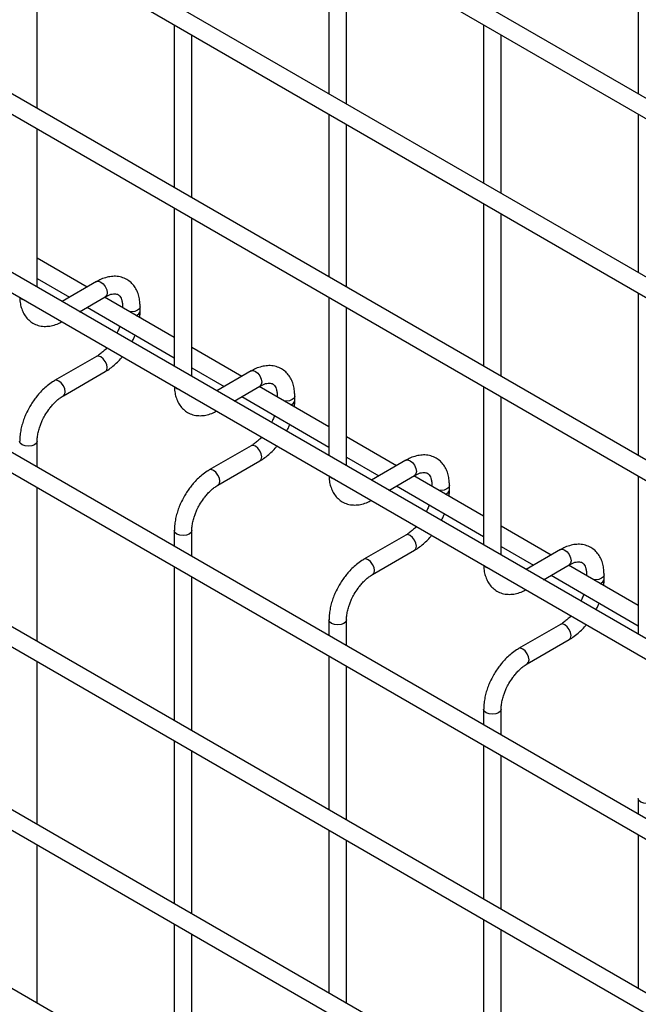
# Model space of a CAD drawing. Header units: inches. Extents: x 0.2 to 10.8, y 0.2 to 8.2.
# Tile 31 of 50: x 7.678 to 7.88, y 6.848 to 7.169. Entities that reach past the tile are written whole.
import ezdxf

# ---------------------------------------------------------------- set-up
doc = ezdxf.new("R2010")
doc.units = ezdxf.units.IN
doc.header["$MEASUREMENT"] = 0

msp = doc.modelspace()

# ---------------------------------------------------------------- linework, layer by layer
for p, q in [((8.066581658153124, 7.03700652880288), (7.372933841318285, 7.437440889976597)), ((7.370076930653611, 7.432492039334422), (8.066581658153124, 7.030408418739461)), ((8.066581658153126, 6.978682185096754), (7.372933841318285, 7.379116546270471)), ((7.370076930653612, 7.374167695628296), (8.066581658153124, 6.972084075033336)), ((8.066581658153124, 6.918899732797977), (7.372933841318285, 7.319334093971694)), ((7.370076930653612, 7.314385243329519), (8.066581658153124, 6.912301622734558)), ((8.066581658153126, 6.860575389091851), (7.372933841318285, 7.261009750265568)), ((7.370076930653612, 7.256060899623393), (8.066581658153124, 6.853977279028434)), ((8.066581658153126, 6.801830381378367), (7.372933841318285, 7.202264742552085)), ((7.370076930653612, 7.19731589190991), (8.066581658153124, 6.79523227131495)), ((7.778770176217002, 7.196558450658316), (7.778770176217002, 7.144832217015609)), ((7.879785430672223, 7.196567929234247), (7.879785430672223, 7.14484169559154)), ((7.683469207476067, 7.140065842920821), (7.683469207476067, 7.193250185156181)), ((7.784484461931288, 7.141533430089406), (7.784484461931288, 7.193259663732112)), ((7.728262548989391, 7.167391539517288), (7.728262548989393, 7.114207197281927)), ((7.829277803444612, 7.167401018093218), (7.829277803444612, 7.115674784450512)), ((7.733976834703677, 7.110908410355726), (7.733976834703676, 7.164092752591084)), ((7.834992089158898, 7.112375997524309), (7.834992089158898, 7.164102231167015)), ((7.370076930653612, 7.140449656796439), (8.066581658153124, 6.738366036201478)), ((7.778770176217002, 7.138234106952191), (7.778770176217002, 7.085049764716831)), ((7.879785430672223, 7.138243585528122), (7.879785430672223, 7.086517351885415)), ((7.784484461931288, 7.081750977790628), (7.784484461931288, 7.134935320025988)), ((7.683469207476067, 7.081741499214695), (7.683469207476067, 7.133467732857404)), ((8.066581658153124, 6.744964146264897), (7.430858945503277, 7.111959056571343)), ((7.829277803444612, 7.109076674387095), (7.829277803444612, 7.055892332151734)), ((7.728262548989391, 7.10760908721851), (7.728262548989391, 7.055882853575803)), ((7.834992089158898, 7.05259354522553), (7.834992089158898, 7.105777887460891)), ((7.733976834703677, 7.0525840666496), (7.733976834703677, 7.104310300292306)), ((7.69976191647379, 7.081771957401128), (7.683469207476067, 7.091177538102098)), ((8.066581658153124, 6.685181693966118), (7.372933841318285, 7.085616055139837)), ((7.683469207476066, 7.084579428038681), (7.694047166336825, 7.078472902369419)), ((7.702871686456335, 7.083567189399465), (7.691589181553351, 7.077053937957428)), ((7.370076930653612, 7.08066720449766), (8.066581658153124, 6.6785835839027)), ((7.879785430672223, 7.079919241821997), (7.879785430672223, 7.026734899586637)), ((7.697303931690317, 7.073754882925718), (7.705728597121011, 7.078618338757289)), ((7.728262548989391, 7.065318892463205), (7.705476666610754, 7.078472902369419)), ((7.778770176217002, 7.078451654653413), (7.778770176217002, 7.026725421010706)), ((7.69976191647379, 7.075173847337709), (7.728262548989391, 7.058720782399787)), ((7.711367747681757, 7.075361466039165), (7.711367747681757, 7.075072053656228)), ((7.711422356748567, 7.07504052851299), (7.711367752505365, 7.075358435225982)), ((7.717082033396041, 7.073874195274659), (7.717082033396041, 7.075361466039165)), ((7.784484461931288, 7.023426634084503), (7.784484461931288, 7.075152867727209)), ((7.750269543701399, 7.052614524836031), (7.733976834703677, 7.062020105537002)), ((7.702871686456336, 7.059158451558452), (7.68915886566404, 7.051242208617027)), ((7.692015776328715, 7.046293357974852), (7.705728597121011, 7.054209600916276)), ((7.733976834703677, 7.055421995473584), (7.744554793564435, 7.049315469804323)), ((7.753379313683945, 7.054409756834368), (7.742096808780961, 7.04789650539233)), ((7.747811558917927, 7.044597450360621), (7.756236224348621, 7.049460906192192)), ((7.778770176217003, 7.036161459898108), (7.755984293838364, 7.049315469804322)), ((7.829277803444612, 7.049294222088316), (7.829277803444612, 6.997567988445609)), ((7.750269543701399, 7.046016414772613), (7.778770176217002, 7.029563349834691)), ((7.761875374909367, 7.046204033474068), (7.761875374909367, 7.045914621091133)), ((7.761929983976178, 7.045883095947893), (7.761875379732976, 7.046201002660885)), ((7.767589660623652, 7.044716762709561), (7.767589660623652, 7.046204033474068)), ((7.834992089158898, 6.994269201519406), (7.834992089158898, 7.045995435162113)), ((7.800777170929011, 7.023457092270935), (7.784484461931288, 7.032862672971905)), ((7.683469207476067, 7.022996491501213), (7.683469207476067, 7.031490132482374)), ((7.753379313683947, 7.030001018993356), (7.739666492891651, 7.022084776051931)), ((8.066581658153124, 6.626857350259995), (7.372933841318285, 7.027291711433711)), ((7.784484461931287, 7.026264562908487), (7.795062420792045, 7.020158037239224)), ((7.803886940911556, 7.025252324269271), (7.792604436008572, 7.018739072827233)), ((7.742523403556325, 7.017135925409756), (7.756236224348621, 7.02505216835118)), ((7.798319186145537, 7.015440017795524), (7.806743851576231, 7.020303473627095)), ((7.829277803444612, 7.007004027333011), (7.806491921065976, 7.020158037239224)), ((7.879785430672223, 7.020136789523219), (7.879785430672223, 6.968410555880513)), ((7.683469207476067, 6.966130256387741), (7.683469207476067, 7.016398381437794)), ((7.800777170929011, 7.016858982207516), (7.829277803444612, 7.000405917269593)), ((7.812383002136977, 7.017046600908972), (7.812383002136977, 7.016757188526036)), ((7.812437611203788, 7.016725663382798), (7.812383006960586, 7.017043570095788)), ((7.818097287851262, 7.015559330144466), (7.818097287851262, 7.017046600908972)), ((7.851284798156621, 6.994299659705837), (7.834992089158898, 7.003705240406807)), ((7.728262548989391, 7.002332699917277), (7.728262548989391, 6.997137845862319)), ((7.733976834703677, 6.993839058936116), (7.733976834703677, 7.002332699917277)), ((7.803886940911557, 7.000843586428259), (7.790174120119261, 6.992927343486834)), ((7.834992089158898, 6.99710713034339), (7.845570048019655, 6.991000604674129)), ((7.793031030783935, 6.987978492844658), (7.806743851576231, 6.995894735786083)), ((7.854394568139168, 6.996094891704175), (7.843112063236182, 6.989581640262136)), ((7.728262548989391, 6.990539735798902), (7.728262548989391, 6.940271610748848)), ((7.848826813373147, 6.986282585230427), (7.857251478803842, 6.991146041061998)), ((7.879785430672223, 6.977846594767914), (7.856999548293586, 6.991000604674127)), ((7.733976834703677, 6.936972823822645), (7.733976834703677, 6.987240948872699)), ((7.851284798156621, 6.987701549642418), (7.879785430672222, 6.971248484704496)), ((7.862890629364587, 6.987889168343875), (7.862890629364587, 6.987599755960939)), ((7.8629452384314, 6.987568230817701), (7.862890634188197, 6.987886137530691)), ((7.868604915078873, 6.986401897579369), (7.868604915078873, 6.987889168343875)), ((7.778770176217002, 6.97317526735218), (7.778770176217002, 6.967980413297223)), ((7.784484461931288, 6.96468162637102), (7.784484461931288, 6.97317526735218)), ((7.854394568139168, 6.971686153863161), (7.840681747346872, 6.963769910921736)), ((7.843538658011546, 6.958821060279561), (7.857251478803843, 6.966737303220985)), ((7.778770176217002, 6.961382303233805), (7.778770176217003, 6.91111417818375)), ((7.683469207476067, 6.906347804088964), (7.683469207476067, 6.959532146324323)), ((7.784484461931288, 6.907815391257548), (7.784484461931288, 6.958083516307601)), ((7.829277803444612, 6.944017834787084), (7.829277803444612, 6.938822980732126)), ((7.834992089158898, 6.935524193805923), (7.834992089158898, 6.944017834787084)), ((7.728262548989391, 6.933673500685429), (7.728262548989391, 6.88048915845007)), ((7.829277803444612, 6.932224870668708), (7.829277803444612, 6.881956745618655)), ((7.733976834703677, 6.877190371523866), (7.733976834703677, 6.930374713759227)), ((7.834992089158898, 6.878657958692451), (7.834992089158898, 6.928926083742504)), ((7.879785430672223, 6.914860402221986), (7.879785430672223, 6.909665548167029)), ((7.778770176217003, 6.904516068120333), (7.778770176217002, 6.851331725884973)), ((7.784484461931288, 6.84803293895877), (7.784484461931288, 6.901217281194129)), ((7.879785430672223, 6.903067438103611), (7.879785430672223, 6.852799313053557)), ((7.683469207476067, 6.848023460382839), (7.683469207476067, 6.899749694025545)), ((7.829277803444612, 6.875358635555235), (7.829277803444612, 6.822174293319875)), ((7.728262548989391, 6.873891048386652), (7.728262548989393, 6.822164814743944)), ((7.834992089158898, 6.818875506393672), (7.834992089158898, 6.872059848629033)), ((7.733976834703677, 6.818866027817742), (7.733976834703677, 6.870592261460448))]:
    msp.add_line(p, q)
at = {"flags": 128}
for points in [[(7.702871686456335, 7.083567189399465), (7.70352700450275, 7.083694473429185), (7.704300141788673, 7.083425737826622)], [(7.704300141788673, 7.083425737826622), (7.705073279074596, 7.082801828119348), (7.705728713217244, 7.08191772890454), (7.706166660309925, 7.080908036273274), (7.706320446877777, 7.079926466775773), (7.706166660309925, 7.079122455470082), (7.705728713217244, 7.078618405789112), (7.705728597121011, 7.078618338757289)], [(7.678591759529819, 7.077770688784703), (7.677972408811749, 7.078305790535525), (7.677959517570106, 7.07832406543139)], [(7.679550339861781, 7.077405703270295), (7.679518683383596, 7.077413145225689), (7.678591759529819, 7.077770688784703)], [(7.717082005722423, 7.075354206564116), (7.716864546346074, 7.074730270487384), (7.716245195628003, 7.074195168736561), (7.715318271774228, 7.073837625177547), (7.714224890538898, 7.073712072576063), (7.713668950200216, 7.073743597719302)], [(7.705728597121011, 7.054209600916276), (7.705728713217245, 7.0542096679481), (7.706166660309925, 7.05471371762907), (7.706320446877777, 7.055517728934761), (7.706166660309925, 7.056499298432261), (7.705728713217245, 7.057508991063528), (7.705073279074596, 7.058393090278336), (7.704300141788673, 7.059016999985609), (7.70352700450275, 7.059285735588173), (7.702871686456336, 7.059158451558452)], [(7.753379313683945, 7.054409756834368), (7.75403463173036, 7.054537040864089), (7.754807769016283, 7.054268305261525)], [(7.754807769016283, 7.054268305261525), (7.755580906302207, 7.053644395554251), (7.756236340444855, 7.052760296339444), (7.756674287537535, 7.051750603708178), (7.756828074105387, 7.050769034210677), (7.756674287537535, 7.049965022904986), (7.756236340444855, 7.049460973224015), (7.756236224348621, 7.049460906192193)], [(7.690587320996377, 7.051100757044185), (7.689814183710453, 7.051369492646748), (7.689158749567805, 7.051242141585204), (7.689150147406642, 7.051237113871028)], [(7.692010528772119, 7.046290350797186), (7.69201589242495, 7.046293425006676), (7.692453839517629, 7.046797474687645), (7.692607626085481, 7.047601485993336), (7.692453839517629, 7.048583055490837), (7.69201589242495, 7.049592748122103), (7.6913604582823, 7.050476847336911), (7.690587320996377, 7.051100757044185)], [(7.72909938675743, 7.048613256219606), (7.728480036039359, 7.04914835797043), (7.728467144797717, 7.049166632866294)], [(7.730057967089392, 7.048248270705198), (7.730026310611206, 7.048255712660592), (7.72909938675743, 7.048613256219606)], [(7.767589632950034, 7.046196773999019), (7.767372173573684, 7.045572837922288), (7.766752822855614, 7.045037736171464), (7.765825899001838, 7.04468019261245), (7.764732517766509, 7.044554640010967), (7.764176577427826, 7.044586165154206)], [(7.683469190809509, 7.03149576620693), (7.683469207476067, 7.031490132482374), (7.683251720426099, 7.030858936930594), (7.682632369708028, 7.03032383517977), (7.681705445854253, 7.029966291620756), (7.680612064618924, 7.029840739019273), (7.679518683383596, 7.029966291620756), (7.678591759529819, 7.03032383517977), (7.677972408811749, 7.030858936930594), (7.677754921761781, 7.031490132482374), (7.677754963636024, 7.031499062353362)], [(7.756236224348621, 7.02505216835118), (7.756236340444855, 7.025052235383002), (7.756674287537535, 7.025556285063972), (7.756828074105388, 7.026360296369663), (7.756674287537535, 7.027341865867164), (7.756236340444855, 7.02835155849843), (7.755580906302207, 7.029235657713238), (7.754807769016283, 7.029859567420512), (7.75403463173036, 7.030128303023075), (7.753379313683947, 7.030001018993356)], [(7.803886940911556, 7.025252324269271), (7.80454225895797, 7.025379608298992), (7.805315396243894, 7.025110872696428)], [(7.741094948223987, 7.021943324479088), (7.740321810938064, 7.022212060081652), (7.739666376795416, 7.022084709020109), (7.739657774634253, 7.022079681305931)], [(7.805315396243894, 7.025110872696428), (7.806088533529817, 7.024486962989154), (7.806743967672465, 7.023602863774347), (7.807181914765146, 7.022593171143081), (7.807335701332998, 7.02161160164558), (7.807181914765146, 7.020807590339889), (7.806743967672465, 7.020303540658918), (7.806743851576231, 7.020303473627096)], [(7.742518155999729, 7.017132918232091), (7.742523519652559, 7.017135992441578), (7.742961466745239, 7.017640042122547), (7.743115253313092, 7.018444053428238), (7.742961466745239, 7.019425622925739), (7.742523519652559, 7.020435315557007), (7.74186808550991, 7.021319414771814), (7.741094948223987, 7.021943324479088)], [(7.77960701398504, 7.019455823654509), (7.77898766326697, 7.019990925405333), (7.778974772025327, 7.020009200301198)], [(7.780565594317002, 7.019090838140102), (7.780533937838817, 7.019098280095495), (7.77960701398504, 7.019455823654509)], [(7.818097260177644, 7.017039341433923), (7.817879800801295, 7.016415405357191), (7.817260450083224, 7.015880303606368), (7.81633352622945, 7.015522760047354), (7.815240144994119, 7.01539720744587), (7.814684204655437, 7.015428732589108)], [(7.73397681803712, 7.002338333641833), (7.733976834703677, 7.002332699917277), (7.733759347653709, 7.001701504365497), (7.733139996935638, 7.001166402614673), (7.732213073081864, 7.000808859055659), (7.731119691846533, 7.000683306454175), (7.730026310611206, 7.000808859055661), (7.72909938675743, 7.001166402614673), (7.728480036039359, 7.001701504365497), (7.728262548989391, 7.002332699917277), (7.728262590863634, 7.002341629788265)], [(7.806743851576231, 6.995894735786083), (7.806743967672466, 6.995894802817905), (7.807181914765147, 6.996398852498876), (7.807335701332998, 6.997202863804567), (7.807181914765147, 6.998184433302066), (7.806743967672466, 6.999194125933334), (7.806088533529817, 7.000078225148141), (7.805315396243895, 7.000702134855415), (7.80454225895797, 7.000970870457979), (7.803886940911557, 7.000843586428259)], [(7.854394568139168, 6.996094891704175), (7.855049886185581, 6.996222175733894), (7.855823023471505, 6.995953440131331)], [(7.855823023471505, 6.995953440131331), (7.856596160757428, 6.995329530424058), (7.857251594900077, 6.994445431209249), (7.857689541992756, 6.993435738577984), (7.857843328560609, 6.992454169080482), (7.857689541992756, 6.991650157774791), (7.857251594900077, 6.991146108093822), (7.857251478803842, 6.991146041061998)], [(7.791602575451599, 6.992785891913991), (7.790829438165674, 6.993054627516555), (7.790174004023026, 6.992927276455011), (7.790165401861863, 6.992922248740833)], [(7.793025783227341, 6.987975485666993), (7.793031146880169, 6.987978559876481), (7.793469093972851, 6.988482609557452), (7.793622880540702, 6.989286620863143), (7.793469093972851, 6.990268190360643), (7.793031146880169, 6.99127788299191), (7.79237571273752, 6.992161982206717), (7.791602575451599, 6.992785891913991)], [(7.830114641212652, 6.990298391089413), (7.82949529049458, 6.990833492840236), (7.829482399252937, 6.990851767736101)], [(7.831073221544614, 6.989933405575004), (7.831041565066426, 6.989940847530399), (7.830114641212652, 6.990298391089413)], [(7.868604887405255, 6.987881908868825), (7.868387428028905, 6.987257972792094), (7.867768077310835, 6.986722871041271), (7.866841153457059, 6.986365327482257), (7.86574777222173, 6.986239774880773), (7.865191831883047, 6.986271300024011)], [(7.78448444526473, 6.973180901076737), (7.784484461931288, 6.97317526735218), (7.78426697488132, 6.972544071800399), (7.783647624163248, 6.972008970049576), (7.782720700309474, 6.971651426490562), (7.781627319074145, 6.971525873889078), (7.780533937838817, 6.971651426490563), (7.77960701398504, 6.972008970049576), (7.77898766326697, 6.972544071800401), (7.778770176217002, 6.97317526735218), (7.778770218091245, 6.973184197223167)], [(7.857251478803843, 6.966737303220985), (7.857251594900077, 6.966737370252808), (7.857689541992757, 6.967241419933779), (7.857843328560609, 6.96804543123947), (7.857689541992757, 6.969027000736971), (7.857251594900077, 6.970036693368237), (7.856596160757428, 6.970920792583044), (7.855823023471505, 6.971544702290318), (7.855049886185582, 6.971813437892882), (7.854394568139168, 6.971686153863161)], [(7.842110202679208, 6.963628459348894), (7.841337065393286, 6.963897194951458), (7.840681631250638, 6.963769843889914), (7.840673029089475, 6.963764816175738)], [(7.843533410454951, 6.958818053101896), (7.84353877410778, 6.958821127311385), (7.843976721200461, 6.959325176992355), (7.844130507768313, 6.960129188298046), (7.843976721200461, 6.961110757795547), (7.84353877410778, 6.962120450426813), (7.842883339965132, 6.96300454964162), (7.842110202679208, 6.963628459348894)], [(7.834992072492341, 6.94402346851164), (7.834992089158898, 6.944017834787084), (7.834774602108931, 6.943386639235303), (7.834155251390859, 6.94285153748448), (7.833228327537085, 6.942493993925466), (7.832134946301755, 6.942368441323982), (7.831041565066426, 6.942493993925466), (7.830114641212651, 6.942851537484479), (7.82949529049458, 6.943386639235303), (7.829277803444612, 6.944017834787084), (7.829277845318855, 6.944026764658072)], [(7.885499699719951, 6.914866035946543), (7.885499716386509, 6.914860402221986), (7.885282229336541, 6.914229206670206), (7.884662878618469, 6.913694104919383), (7.883735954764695, 6.913336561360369), (7.882642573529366, 6.913211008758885), (7.881549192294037, 6.913336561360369), (7.880622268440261, 6.913694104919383), (7.88000291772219, 6.914229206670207), (7.879785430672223, 6.914860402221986), (7.879785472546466, 6.914869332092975)]]:
    msp.add_lwpolyline(points, dxfattribs=at)
for centre, radius, start, end in [((7.715353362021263, 7.074203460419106), 0.001761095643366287, 285.2268557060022, 348.9837021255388), ((7.76586098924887, 7.045046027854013), 0.001761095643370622, 285.22685570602, 348.983702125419), ((7.816368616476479, 7.015888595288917), 0.001761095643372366, 285.2268557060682, 348.9837021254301), ((7.866876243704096, 6.986731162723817), 0.001761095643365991, 285.226855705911, 348.9837021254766)]:
    msp.add_arc(centre, radius, start, end)
for points, knots in [([(7.717058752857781, 7.075351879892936), (7.717058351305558, 7.075774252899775), (7.717057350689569, 7.076826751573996), (7.716798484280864, 7.078413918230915), (7.716294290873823, 7.080098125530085), (7.715517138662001, 7.081640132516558), (7.714461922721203, 7.082998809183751), (7.713112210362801, 7.084119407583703), (7.711457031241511, 7.084935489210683), (7.709615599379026, 7.085330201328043), (7.707693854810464, 7.085306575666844), (7.705800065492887, 7.084900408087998), (7.704179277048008, 7.084302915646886), (7.703220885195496, 7.083735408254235), (7.702876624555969, 7.083531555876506)], [0, 0, 0, 0, 0.05559168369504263, 0.1385272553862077, 0.2224467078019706, 0.3069801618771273, 0.3922177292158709, 0.4792619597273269, 0.570513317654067, 0.6695129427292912, 0.7607255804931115, 0.8540505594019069, 0.9475740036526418, 1, 1, 1, 1]), ([(7.677789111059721, 7.078422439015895), (7.677790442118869, 7.078184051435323), (7.677795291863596, 7.077315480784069), (7.678037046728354, 7.075902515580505), (7.678533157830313, 7.074211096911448), (7.679307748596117, 7.072663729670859), (7.680358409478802, 7.071298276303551), (7.681703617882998, 7.07016995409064), (7.683353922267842, 7.069344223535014), (7.685192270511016, 7.068938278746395), (7.687113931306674, 7.06894829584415), (7.68901003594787, 7.069348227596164), (7.690502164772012, 7.069873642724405), (7.691334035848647, 7.070354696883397), (7.691549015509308, 7.070479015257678)], [0, 0, 0, 0, 0.03283335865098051, 0.1196290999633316, 0.2074587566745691, 0.2959349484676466, 0.3851375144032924, 0.4761898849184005, 0.5715643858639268, 0.6749426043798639, 0.7703316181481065, 0.8679615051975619, 0.965877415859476, 1, 1, 1, 1]), ([(7.705726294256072, 7.078607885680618), (7.706030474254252, 7.078774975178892), (7.706686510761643, 7.079135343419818), (7.707602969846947, 7.079447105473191), (7.708450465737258, 7.079602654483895), (7.709160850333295, 7.079584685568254), (7.709755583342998, 7.079417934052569), (7.710218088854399, 7.079118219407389), (7.710669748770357, 7.078565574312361), (7.711042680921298, 7.077788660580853), (7.711283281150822, 7.076732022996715), (7.711394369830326, 7.075895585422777), (7.711364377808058, 7.075386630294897), (7.7113627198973, 7.075358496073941)], [0, 0, 0, 0, 0.07634054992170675, 0.1646465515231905, 0.2544890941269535, 0.3484721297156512, 0.4535719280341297, 0.5896971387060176, 0.6956807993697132, 0.7966430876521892, 0.8959258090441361, 0.9942469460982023, 0.9999999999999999, 0.9999999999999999, 0.9999999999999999, 0.9999999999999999]), ([(7.716944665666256, 7.071852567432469), (7.717005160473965, 7.072334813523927), (7.717091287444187, 7.073021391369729), (7.717066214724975, 7.073671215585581), (7.717058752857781, 7.073864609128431)], [0, 0, 0, 0, 0.7023909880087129, 1, 1, 1, 1]), ([(7.710442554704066, 7.06900804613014), (7.710365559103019, 7.068786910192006), (7.710147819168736, 7.068161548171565), (7.709826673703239, 7.067391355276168), (7.709545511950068, 7.066862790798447), (7.709474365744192, 7.066729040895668)], [0, 0, 0, 0, 0.290090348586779, 0.8203618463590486, 1, 1, 1, 1]), ([(7.714413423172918, 7.063877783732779), (7.714632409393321, 7.064285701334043), (7.715024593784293, 7.065016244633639), (7.715330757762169, 7.065773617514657), (7.715465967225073, 7.066108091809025)], [0, 0, 0, 0, 0.5583756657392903, 0.9999999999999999, 0.9999999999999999, 0.9999999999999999, 0.9999999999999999]), ([(7.70626545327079, 7.061983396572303), (7.706223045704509, 7.061933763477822), (7.705863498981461, 7.061512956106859), (7.705126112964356, 7.060812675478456), (7.704077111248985, 7.059938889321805), (7.703304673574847, 7.059389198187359), (7.702919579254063, 7.059192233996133), (7.702875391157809, 7.05916963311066)], [0, 0, 0, 0, 0.03947125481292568, 0.3346516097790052, 0.6442592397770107, 0.9591801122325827, 1, 1, 1, 1]), ([(7.705723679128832, 7.054245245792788), (7.705983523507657, 7.054386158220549), (7.706826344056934, 7.054843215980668), (7.708157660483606, 7.05586510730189), (7.709649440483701, 7.057215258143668), (7.710680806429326, 7.058301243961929), (7.71119176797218, 7.05894141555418), (7.711299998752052, 7.059077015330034)], [0, 0, 0, 0, 0.1291236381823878, 0.4188201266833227, 0.688076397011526, 0.9339290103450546, 0.9999999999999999, 0.9999999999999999, 0.9999999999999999, 0.9999999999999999]), ([(7.767566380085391, 7.04619444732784), (7.767565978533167, 7.04661682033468), (7.767564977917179, 7.047669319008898), (7.767306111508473, 7.049256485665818), (7.766801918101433, 7.050940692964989), (7.766024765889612, 7.052482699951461), (7.764969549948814, 7.053841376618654), (7.763619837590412, 7.054961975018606), (7.761964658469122, 7.055778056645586), (7.760123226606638, 7.056172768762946), (7.758201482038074, 7.056149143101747), (7.756307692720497, 7.055742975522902), (7.754686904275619, 7.055145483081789), (7.753728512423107, 7.054577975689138), (7.753384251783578, 7.054374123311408)], [0, 0, 0, 0, 0.05559168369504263, 0.1385272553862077, 0.2224467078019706, 0.3069801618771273, 0.3922177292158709, 0.4792619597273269, 0.570513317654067, 0.6695129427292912, 0.7607255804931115, 0.8540505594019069, 0.9475740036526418, 1, 1, 1, 1]), ([(7.689163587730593, 7.051207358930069), (7.688925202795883, 7.051079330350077), (7.688100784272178, 7.050636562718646), (7.686783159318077, 7.04962884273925), (7.685270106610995, 7.048280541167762), (7.684020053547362, 7.046938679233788), (7.682939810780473, 7.045606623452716), (7.681967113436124, 7.044256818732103), (7.681364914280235, 7.04325750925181), (7.681058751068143, 7.042749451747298)], [0, 0, 0, 0, 0.07605377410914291, 0.2630205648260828, 0.4373520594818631, 0.5977862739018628, 0.7196030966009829, 0.8574438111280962, 1, 1, 1, 1]), ([(7.728296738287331, 7.049265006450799), (7.72829806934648, 7.049026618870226), (7.728302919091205, 7.048158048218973), (7.728544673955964, 7.046745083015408), (7.729040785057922, 7.045053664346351), (7.729815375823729, 7.043506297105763), (7.730866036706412, 7.042140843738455), (7.73221124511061, 7.041012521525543), (7.733861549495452, 7.040186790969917), (7.735699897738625, 7.039780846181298), (7.737621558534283, 7.039790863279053), (7.73951766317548, 7.040190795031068), (7.741009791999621, 7.040716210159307), (7.741841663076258, 7.041197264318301), (7.742056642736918, 7.041321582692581)], [0, 0, 0, 0, 0.03283335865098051, 0.1196290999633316, 0.2074587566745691, 0.2959349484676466, 0.3851375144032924, 0.4761898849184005, 0.5715643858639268, 0.6749426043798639, 0.7703316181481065, 0.8679615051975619, 0.965877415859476, 1, 1, 1, 1]), ([(7.756233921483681, 7.049450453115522), (7.756538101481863, 7.049617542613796), (7.757194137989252, 7.049977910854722), (7.758110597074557, 7.050289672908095), (7.758958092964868, 7.050445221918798), (7.759668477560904, 7.050427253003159), (7.76026321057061, 7.050260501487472), (7.760725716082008, 7.049960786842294), (7.761177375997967, 7.049408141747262), (7.76155030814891, 7.048631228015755), (7.761790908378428, 7.04757459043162), (7.761901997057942, 7.046738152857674), (7.761872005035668, 7.046229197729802), (7.76187034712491, 7.046201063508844)], [0, 0, 0, 0, 0.07634054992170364, 0.1646465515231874, 0.2544890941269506, 0.3484721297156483, 0.4535719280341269, 0.589697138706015, 0.6956807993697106, 0.7966430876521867, 0.8959258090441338, 0.9942469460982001, 1, 1, 1, 1]), ([(7.686007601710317, 7.039892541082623), (7.686404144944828, 7.040535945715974), (7.686961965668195, 7.041441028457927), (7.687894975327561, 7.04265688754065), (7.688720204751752, 7.043617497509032), (7.689734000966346, 7.044626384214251), (7.690791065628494, 7.045496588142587), (7.69157065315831, 7.04605491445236), (7.69196263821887, 7.046255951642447), (7.692011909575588, 7.046281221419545)], [0, 0, 0, 0, 0.2331861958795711, 0.3280249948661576, 0.4833317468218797, 0.6413519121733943, 0.8071190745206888, 0.9757554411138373, 1, 1, 1, 1]), ([(7.767452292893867, 7.042695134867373), (7.767512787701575, 7.04317738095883), (7.767598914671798, 7.043863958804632), (7.767573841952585, 7.044513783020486), (7.767566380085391, 7.044707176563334)], [0, 0, 0, 0, 0.7023909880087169, 1, 1, 1, 1]), ([(7.681058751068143, 7.042749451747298), (7.680620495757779, 7.041939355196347), (7.680003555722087, 7.040798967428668), (7.679271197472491, 7.03905521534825), (7.678733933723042, 7.037558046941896), (7.678241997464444, 7.035779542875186), (7.677908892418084, 7.033950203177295), (7.67774593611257, 7.032501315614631), (7.677772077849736, 7.03170211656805), (7.677778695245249, 7.031499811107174)], [0, 0, 0, 0, 0.2211396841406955, 0.3113023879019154, 0.4598978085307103, 0.6125921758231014, 0.7749994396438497, 0.9430444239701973, 1, 1, 1, 1]), ([(7.683477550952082, 7.031496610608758), (7.683487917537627, 7.031914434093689), (7.683509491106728, 7.032783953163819), (7.683762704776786, 7.034265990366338), (7.68414353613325, 7.035701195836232), (7.684614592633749, 7.037028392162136), (7.685191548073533, 7.038394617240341), (7.685706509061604, 7.039339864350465), (7.686007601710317, 7.039892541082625)], [0, 0, 0, 0, 0.1693229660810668, 0.3523726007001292, 0.5340519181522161, 0.6675763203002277, 0.8056351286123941, 1, 1, 1, 1]), ([(7.760950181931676, 7.039850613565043), (7.760873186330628, 7.03962947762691), (7.760655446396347, 7.039004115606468), (7.760334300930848, 7.038233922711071), (7.760053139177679, 7.03770535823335), (7.759981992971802, 7.037571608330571)], [0, 0, 0, 0, 0.290090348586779, 0.8203618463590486, 1, 1, 1, 1]), ([(7.764921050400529, 7.034720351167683), (7.765140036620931, 7.035128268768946), (7.765532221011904, 7.035858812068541), (7.765838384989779, 7.036616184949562), (7.765973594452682, 7.03695065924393)], [0, 0, 0, 0, 0.5583756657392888, 0.9999999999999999, 0.9999999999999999, 0.9999999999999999, 0.9999999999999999]), ([(7.7567730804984, 7.032825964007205), (7.756730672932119, 7.032776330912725), (7.756371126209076, 7.03235552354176), (7.755633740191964, 7.031655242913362), (7.754584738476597, 7.030781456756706), (7.753812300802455, 7.030231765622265), (7.753427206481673, 7.030034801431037), (7.753383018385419, 7.030012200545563)], [0, 0, 0, 0, 0.03947125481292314, 0.3346516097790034, 0.6442592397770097, 0.9591801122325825, 0.9999999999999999, 0.9999999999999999, 0.9999999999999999, 0.9999999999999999]), ([(7.756231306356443, 7.025087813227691), (7.756491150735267, 7.025228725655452), (7.757333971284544, 7.025685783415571), (7.758665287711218, 7.026707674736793), (7.76015706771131, 7.02805782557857), (7.761188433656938, 7.029143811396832), (7.761699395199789, 7.029783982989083), (7.761807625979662, 7.029919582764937)], [0, 0, 0, 0, 0.1291236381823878, 0.4188201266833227, 0.688076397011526, 0.9339290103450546, 0.9999999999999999, 0.9999999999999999, 0.9999999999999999, 0.9999999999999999]), ([(7.818074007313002, 7.017037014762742), (7.818073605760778, 7.017459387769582), (7.818072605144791, 7.018511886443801), (7.817813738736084, 7.020099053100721), (7.817309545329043, 7.021783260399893), (7.816532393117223, 7.023325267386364), (7.815477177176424, 7.024683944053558), (7.814127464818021, 7.025804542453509), (7.812472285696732, 7.026620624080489), (7.810630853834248, 7.027015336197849), (7.808709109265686, 7.02699171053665), (7.806815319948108, 7.026585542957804), (7.805194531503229, 7.025988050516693), (7.804236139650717, 7.025420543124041), (7.803891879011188, 7.025216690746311)], [0, 0, 0, 0, 0.05559168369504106, 0.1385272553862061, 0.222446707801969, 0.3069801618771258, 0.3922177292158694, 0.4792619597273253, 0.5705133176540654, 0.6695129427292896, 0.7607255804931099, 0.8540505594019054, 0.9475740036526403, 1, 1, 1, 1]), ([(7.739671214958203, 7.022049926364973), (7.739432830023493, 7.02192189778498), (7.738608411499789, 7.02147913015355), (7.737290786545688, 7.020471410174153), (7.735777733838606, 7.019123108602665), (7.734527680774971, 7.017781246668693), (7.733447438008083, 7.01644919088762), (7.732474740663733, 7.015099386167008), (7.731872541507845, 7.014100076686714), (7.731566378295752, 7.013592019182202)], [0, 0, 0, 0, 0.07605377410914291, 0.2630205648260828, 0.4373520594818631, 0.5977862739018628, 0.7196030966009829, 0.8574438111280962, 1, 1, 1, 1]), ([(7.778804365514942, 7.020107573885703), (7.77880569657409, 7.019869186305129), (7.778810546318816, 7.019000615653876), (7.779052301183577, 7.01758765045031), (7.779548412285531, 7.015896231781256), (7.780323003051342, 7.014348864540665), (7.781373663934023, 7.012983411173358), (7.782718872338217, 7.011855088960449), (7.784369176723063, 7.011029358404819), (7.786207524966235, 7.010623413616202), (7.788129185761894, 7.010633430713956), (7.790025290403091, 7.01103336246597), (7.79151741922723, 7.011558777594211), (7.792349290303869, 7.012039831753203), (7.792564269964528, 7.012164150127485)], [0, 0, 0, 0, 0.03283335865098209, 0.119629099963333, 0.2074587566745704, 0.2959349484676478, 0.3851375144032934, 0.4761898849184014, 0.5715643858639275, 0.6749426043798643, 0.7703316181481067, 0.867961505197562, 0.965877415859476, 1, 1, 1, 1]), ([(7.806741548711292, 7.020293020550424), (7.807045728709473, 7.0204601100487), (7.807701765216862, 7.020820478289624), (7.808618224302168, 7.021132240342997), (7.809465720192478, 7.021287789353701), (7.810176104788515, 7.021269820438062), (7.81077083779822, 7.021103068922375), (7.811233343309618, 7.020803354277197), (7.811685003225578, 7.020250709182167), (7.81205793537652, 7.019473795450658), (7.812298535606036, 7.018417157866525), (7.812409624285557, 7.017580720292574), (7.812379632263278, 7.017071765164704), (7.812377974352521, 7.017043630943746)], [0, 0, 0, 0, 0.07634054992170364, 0.1646465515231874, 0.2544890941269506, 0.3484721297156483, 0.4535719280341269, 0.589697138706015, 0.6956807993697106, 0.7966430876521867, 0.8959258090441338, 0.9942469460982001, 1, 1, 1, 1]), ([(7.736515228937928, 7.010735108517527), (7.736911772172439, 7.011378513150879), (7.737469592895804, 7.01228359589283), (7.738402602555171, 7.013499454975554), (7.739227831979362, 7.014460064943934), (7.740241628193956, 7.015468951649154), (7.741298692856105, 7.01633915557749), (7.742078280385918, 7.016897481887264), (7.742470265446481, 7.017098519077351), (7.742519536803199, 7.017123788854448)], [0, 0, 0, 0, 0.2331861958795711, 0.3280249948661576, 0.4833317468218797, 0.6413519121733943, 0.8071190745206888, 0.9757554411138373, 1, 1, 1, 1]), ([(7.731566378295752, 7.013592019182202), (7.73112812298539, 7.01278192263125), (7.730511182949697, 7.011641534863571), (7.7297788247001, 7.009897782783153), (7.729241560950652, 7.0084006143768), (7.728749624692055, 7.006622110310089), (7.728416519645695, 7.004792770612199), (7.728253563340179, 7.003343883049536), (7.728279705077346, 7.002544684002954), (7.72828632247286, 7.002342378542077)], [0, 0, 0, 0, 0.2211396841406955, 0.3113023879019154, 0.4598978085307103, 0.6125921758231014, 0.7749994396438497, 0.9430444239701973, 1, 1, 1, 1]), ([(7.817959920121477, 7.013537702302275), (7.818020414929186, 7.014019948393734), (7.818106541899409, 7.014706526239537), (7.818081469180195, 7.015356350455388), (7.818074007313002, 7.015549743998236)], [0, 0, 0, 0, 0.7023909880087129, 1, 1, 1, 1]), ([(7.733985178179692, 7.002339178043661), (7.733995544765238, 7.002757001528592), (7.734017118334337, 7.003626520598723), (7.734270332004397, 7.005108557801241), (7.73465116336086, 7.006543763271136), (7.735122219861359, 7.00787095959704), (7.735699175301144, 7.009237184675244), (7.736214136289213, 7.01018243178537), (7.736515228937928, 7.010735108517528)], [0, 0, 0, 0, 0.1693229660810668, 0.3523726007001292, 0.5340519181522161, 0.6675763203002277, 0.8056351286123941, 1, 1, 1, 1]), ([(7.811457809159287, 7.010693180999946), (7.811380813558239, 7.010472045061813), (7.811163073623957, 7.009846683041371), (7.810841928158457, 7.009076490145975), (7.81056076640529, 7.008547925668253), (7.810489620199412, 7.008414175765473)], [0, 0, 0, 0, 0.2900903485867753, 0.8203618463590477, 1, 1, 1, 1]), ([(7.815428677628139, 7.005562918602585), (7.815647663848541, 7.005970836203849), (7.816039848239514, 7.006701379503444), (7.81634601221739, 7.007458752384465), (7.816481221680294, 7.007793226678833)], [0, 0, 0, 0, 0.5583756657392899, 1, 1, 1, 1]), ([(7.807280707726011, 7.003668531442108), (7.807238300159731, 7.003618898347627), (7.806878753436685, 7.003198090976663), (7.806141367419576, 7.002497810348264), (7.805092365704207, 7.00162402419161), (7.804319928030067, 7.001074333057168), (7.803934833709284, 7.00087736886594), (7.80389064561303, 7.000854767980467)], [0, 0, 0, 0, 0.03947125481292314, 0.3346516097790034, 0.6442592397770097, 0.9591801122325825, 0.9999999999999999, 0.9999999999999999, 0.9999999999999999, 0.9999999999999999]), ([(7.806738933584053, 6.995930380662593), (7.806998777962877, 6.996071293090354), (7.807841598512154, 6.996528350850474), (7.809172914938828, 6.997550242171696), (7.810664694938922, 6.998900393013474), (7.811696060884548, 6.999986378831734), (7.8122070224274, 7.000626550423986), (7.812315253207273, 7.000762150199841)], [0, 0, 0, 0, 0.1291236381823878, 0.4188201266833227, 0.688076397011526, 0.9339290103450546, 0.9999999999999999, 0.9999999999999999, 0.9999999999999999, 0.9999999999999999]), ([(7.868581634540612, 6.987879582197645), (7.868581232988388, 6.988301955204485), (7.868580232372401, 6.989354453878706), (7.868321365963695, 6.990941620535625), (7.867817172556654, 6.992625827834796), (7.867040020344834, 6.994167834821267), (7.865984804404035, 6.995526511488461), (7.864635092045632, 6.996647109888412), (7.862979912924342, 6.997463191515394), (7.861138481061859, 6.997857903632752), (7.859216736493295, 6.997834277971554), (7.857322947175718, 6.997428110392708), (7.85570215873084, 6.996830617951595), (7.854743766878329, 6.996263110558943), (7.854399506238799, 6.996059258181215)], [0, 0, 0, 0, 0.05559168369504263, 0.1385272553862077, 0.2224467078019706, 0.3069801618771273, 0.3922177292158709, 0.4792619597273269, 0.570513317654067, 0.6695129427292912, 0.7607255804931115, 0.8540505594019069, 0.9475740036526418, 1, 1, 1, 1]), ([(7.790178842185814, 6.992892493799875), (7.789940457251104, 6.992764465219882), (7.789116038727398, 6.992321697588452), (7.787798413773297, 6.991313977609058), (7.786285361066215, 6.98996567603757), (7.785035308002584, 6.988623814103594), (7.783955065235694, 6.987291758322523), (7.782982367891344, 6.985941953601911), (7.782380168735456, 6.984942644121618), (7.782074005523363, 6.984434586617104)], [0, 0, 0, 0, 0.07605377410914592, 0.2630205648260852, 0.437352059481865, 0.5977862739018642, 0.7196030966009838, 0.8574438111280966, 1, 1, 1, 1]), ([(7.829311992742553, 6.990950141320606), (7.829313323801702, 6.990711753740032), (7.829318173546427, 6.989843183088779), (7.829559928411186, 6.988430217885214), (7.830056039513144, 6.986738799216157), (7.83083063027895, 6.985191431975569), (7.831881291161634, 6.983825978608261), (7.833226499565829, 6.98269765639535), (7.834876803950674, 6.981871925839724), (7.836715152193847, 6.981465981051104), (7.838636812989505, 6.981475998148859), (7.840532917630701, 6.981875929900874), (7.842025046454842, 6.982401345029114), (7.842856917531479, 6.982882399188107), (7.843071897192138, 6.983006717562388)], [0, 0, 0, 0, 0.03283335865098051, 0.1196290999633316, 0.2074587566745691, 0.2959349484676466, 0.3851375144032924, 0.4761898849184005, 0.5715643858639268, 0.6749426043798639, 0.7703316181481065, 0.8679615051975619, 0.965877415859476, 1, 1, 1, 1]), ([(7.857249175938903, 6.991135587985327), (7.857553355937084, 6.991302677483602), (7.858209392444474, 6.991663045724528), (7.85912585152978, 6.991974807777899), (7.859973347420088, 6.992130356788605), (7.860683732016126, 6.992112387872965), (7.861278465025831, 6.991945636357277), (7.861740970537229, 6.9916459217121), (7.862192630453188, 6.99109327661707), (7.86256556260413, 6.990316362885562), (7.862806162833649, 6.989259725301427), (7.862917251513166, 6.988423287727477), (7.86288725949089, 6.987914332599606), (7.862885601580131, 6.987886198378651)], [0, 0, 0, 0, 0.07634054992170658, 0.1646465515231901, 0.2544890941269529, 0.3484721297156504, 0.4535719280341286, 0.5896971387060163, 0.6956807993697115, 0.7966430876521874, 0.8959258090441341, 0.9942469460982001, 1, 1, 1, 1]), ([(7.787022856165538, 6.981577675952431), (7.787419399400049, 6.982221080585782), (7.787977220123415, 6.983126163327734), (7.788910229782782, 6.984342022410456), (7.789735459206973, 6.985302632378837), (7.790749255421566, 6.986311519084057), (7.791806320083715, 6.987181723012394), (7.792585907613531, 6.987740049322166), (7.792977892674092, 6.987941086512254), (7.793027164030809, 6.987966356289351)], [0, 0, 0, 0, 0.2331861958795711, 0.3280249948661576, 0.4833317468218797, 0.6413519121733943, 0.8071190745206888, 0.9757554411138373, 1, 1, 1, 1]), ([(7.782074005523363, 6.984434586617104), (7.781635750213, 6.983624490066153), (7.781018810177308, 6.982484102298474), (7.780286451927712, 6.980740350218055), (7.779749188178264, 6.979243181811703), (7.779257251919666, 6.977464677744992), (7.778924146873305, 6.975635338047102), (7.778761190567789, 6.974186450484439), (7.778787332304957, 6.973387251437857), (7.77879394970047, 6.97318494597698)], [0, 0, 0, 0, 0.2211396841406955, 0.3113023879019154, 0.4598978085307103, 0.6125921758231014, 0.7749994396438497, 0.9430444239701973, 1, 1, 1, 1]), ([(7.868467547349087, 6.984380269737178), (7.868528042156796, 6.984862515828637), (7.868614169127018, 6.98554909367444), (7.868589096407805, 6.986198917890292), (7.868581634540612, 6.986392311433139)], [0, 0, 0, 0, 0.7023909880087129, 1, 1, 1, 1]), ([(7.784492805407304, 6.973181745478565), (7.784503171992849, 6.973599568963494), (7.784524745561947, 6.974469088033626), (7.784777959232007, 6.975951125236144), (7.785158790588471, 6.977386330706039), (7.785629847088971, 6.978713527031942), (7.786206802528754, 6.980079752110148), (7.786721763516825, 6.981024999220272), (7.787022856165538, 6.981577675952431)], [0, 0, 0, 0, 0.169322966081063, 0.3523726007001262, 0.534051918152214, 0.6675763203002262, 0.8056351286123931, 0.9999999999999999, 0.9999999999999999, 0.9999999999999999, 0.9999999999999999]), ([(7.861965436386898, 6.981535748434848), (7.86188844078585, 6.981314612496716), (7.861670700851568, 6.980689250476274), (7.861349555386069, 6.979919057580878), (7.861068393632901, 6.979390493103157), (7.860997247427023, 6.979256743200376)], [0, 0, 0, 0, 0.290090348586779, 0.8203618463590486, 1, 1, 1, 1]), ([(7.86593630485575, 6.976405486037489), (7.866155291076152, 6.976813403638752), (7.866547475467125, 6.977543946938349), (7.866853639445, 6.978301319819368), (7.866988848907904, 6.978635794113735)], [0, 0, 0, 0, 0.5583756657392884, 1, 1, 1, 1]), ([(7.857788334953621, 6.974511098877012), (7.857745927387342, 6.974461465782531), (7.857386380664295, 6.974040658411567), (7.856648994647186, 6.973340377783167), (7.855599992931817, 6.972466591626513), (7.854827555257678, 6.971916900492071), (7.854442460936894, 6.971719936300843), (7.85439827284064, 6.971697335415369)], [0, 0, 0, 0, 0.03947125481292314, 0.3346516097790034, 0.6442592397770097, 0.9591801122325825, 0.9999999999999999, 0.9999999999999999, 0.9999999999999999, 0.9999999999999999]), ([(7.857246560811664, 6.966772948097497), (7.857506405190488, 6.966913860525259), (7.858349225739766, 6.967370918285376), (7.859680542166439, 6.968392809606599), (7.861172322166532, 6.969742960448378), (7.862203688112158, 6.970828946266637), (7.862714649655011, 6.971469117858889), (7.862822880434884, 6.971604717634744)], [0, 0, 0, 0, 0.1291236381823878, 0.4188201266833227, 0.688076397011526, 0.9339290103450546, 0.9999999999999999, 0.9999999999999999, 0.9999999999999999, 0.9999999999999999]), ([(7.840686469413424, 6.963735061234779), (7.840448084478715, 6.963607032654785), (7.83962366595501, 6.963164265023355), (7.838306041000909, 6.96215654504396), (7.836792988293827, 6.960808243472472), (7.835542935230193, 6.959466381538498), (7.834462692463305, 6.958134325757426), (7.833489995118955, 6.956784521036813), (7.832887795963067, 6.95578521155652), (7.832581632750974, 6.955277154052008)], [0, 0, 0, 0, 0.07605377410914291, 0.2630205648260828, 0.4373520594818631, 0.5977862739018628, 0.7196030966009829, 0.8574438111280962, 1, 1, 1, 1]), ([(7.83753048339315, 6.952420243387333), (7.83792702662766, 6.953063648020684), (7.838484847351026, 6.953968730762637), (7.839417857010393, 6.955184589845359), (7.840243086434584, 6.956145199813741), (7.841256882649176, 6.95715408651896), (7.842313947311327, 6.958024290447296), (7.84309353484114, 6.95858261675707), (7.843485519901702, 6.958783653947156), (7.84353479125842, 6.958808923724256)], [0, 0, 0, 0, 0.2331861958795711, 0.3280249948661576, 0.4833317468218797, 0.6413519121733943, 0.8071190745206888, 0.9757554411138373, 1, 1, 1, 1]), ([(7.832581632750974, 6.955277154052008), (7.832143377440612, 6.954467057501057), (7.83152643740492, 6.953326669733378), (7.830794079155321, 6.95158291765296), (7.830256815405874, 6.950085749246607), (7.829764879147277, 6.948307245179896), (7.829431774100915, 6.946477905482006), (7.829268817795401, 6.945029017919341), (7.829294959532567, 6.94422981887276), (7.82930157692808, 6.944027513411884)], [0, 0, 0, 0, 0.2211396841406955, 0.3113023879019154, 0.4598978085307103, 0.6125921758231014, 0.7749994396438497, 0.9430444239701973, 1, 1, 1, 1]), ([(7.835000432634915, 6.944024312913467), (7.835010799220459, 6.944442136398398), (7.835032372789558, 6.945311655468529), (7.835285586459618, 6.946793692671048), (7.835666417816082, 6.948228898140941), (7.836137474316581, 6.949556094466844), (7.836714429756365, 6.95092231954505), (7.837229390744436, 6.951867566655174), (7.83753048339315, 6.952420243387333)], [0, 0, 0, 0, 0.169322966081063, 0.3523726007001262, 0.534051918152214, 0.6675763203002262, 0.8056351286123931, 0.9999999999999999, 0.9999999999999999, 0.9999999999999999, 0.9999999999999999])]:
    msp.add_open_spline(points, degree=3, knots=knots)

doc.saveas('drawing.dxf')
